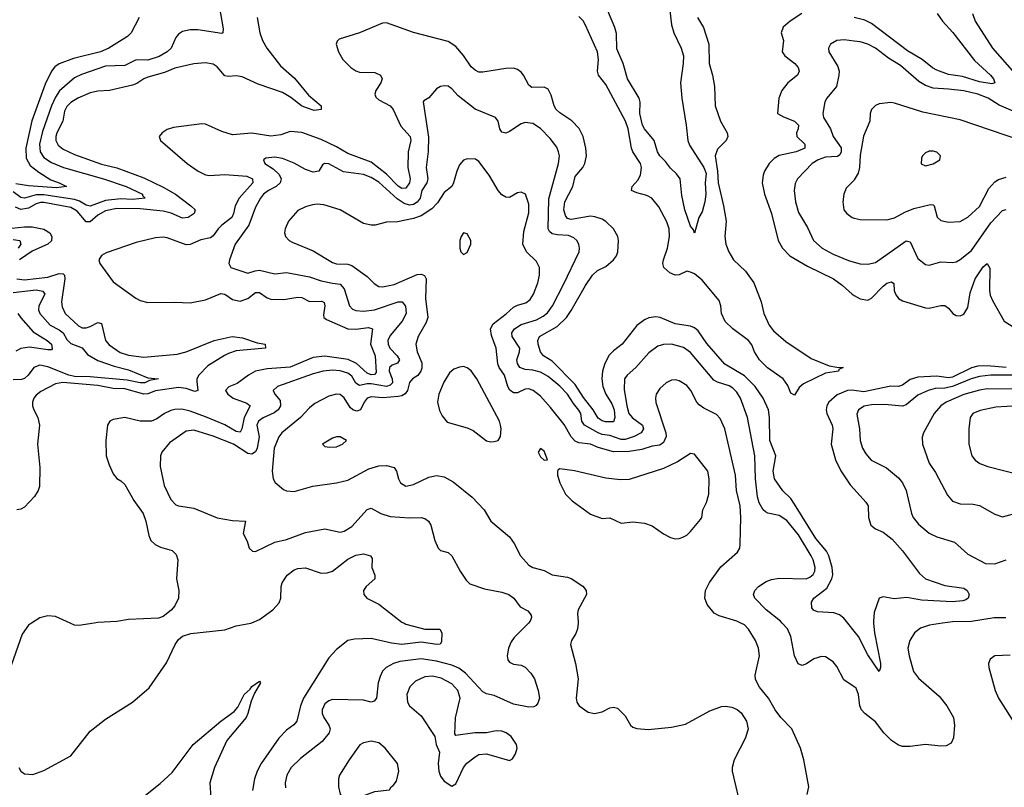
# Model space of a CAD drawing. Header units: inches. Extents: x 1552611 to 1694776, y 811966 to 917215.
# Tile 68 of 256: x 1575665 to 1580780, y 869147 to 873138. Entities that reach past the tile are written whole.
import ezdxf

# ---------------------------------------------------------------- set-up
doc = ezdxf.new("R2010")
doc.units = ezdxf.units.IN
doc.header["$MEASUREMENT"] = 0
for name, color, linetype in [('B5876', 7, 'Continuous'), ('B5877', 7, 'Continuous'), ('B5886', 7, 'Continuous'), ('B5887', 7, 'Continuous')]:
    doc.layers.add(name, color=color, linetype=linetype)

msp = doc.modelspace()

# ---------------------------------------------------------------- linework, layer by layer
at = {"layer": 'B5876', "color": 5}
for points, elevation in [([(1575726.7, 870000), (1575710, 869989.4), (1575677.2, 869942.8), (1575610.3, 869750)], 820), ([(1575660.4, 869250), (1575670, 869230.8), (1575690, 869216.3), (1575733.4, 869213.4), (1575790, 869234), (1575929.8, 869310.2), (1576030, 869438.9), (1576110, 869501.7), (1576250, 869588.7), (1576336.9, 869663.1), (1576426.7, 869793.3), (1576471.6, 869890), (1576490, 869915.5), (1576510, 869933), (1576553, 869947), (1576730, 869966.2), (1576790, 869985.4), (1576864.9, 870000)], 820), ([(1576051, 870000), (1575972.7, 869987.3), (1575949.3, 869990), (1575927.1, 870000)], 820), ([(1577661.1, 870000), (1577670, 869995.6), (1577770, 869969.1), (1577848.1, 869968.1), (1577858.4, 869950), (1577856.5, 869903.5), (1577848.7, 869891.3), (1577831.6, 869888.4), (1577750, 869901.1), (1577649.5, 869889.5), (1577595.5, 869895.5), (1577490, 869920.2), (1577403.7, 869916.3), (1577370, 869909.7), (1577310, 869864), (1577270, 869819.8), (1577139.6, 869610), (1577123.6, 869570), (1577104.3, 869490), (1577088.1, 869471.9), (1577050, 869444.1), (1577010, 869401.4), (1576919.8, 869270), (1576898.5, 869230), (1576885, 869190), (1576873.8, 869130)], 820), ([(1578307.1, 870000), (1578234.2, 869925.8), (1578217.2, 869902.8), (1578203.9, 869870), (1578196.3, 869830), (1578200.2, 869810), (1578210, 869796.9), (1578230, 869787), (1578270, 869782), (1578290, 869771.6), (1578320.7, 869740.7), (1578339.6, 869710), (1578358.9, 869650), (1578364.4, 869610), (1578356.7, 869583.3), (1578348.1, 869571.9), (1578335, 869565), (1578310, 869562.9), (1578230, 869579.5), (1578130, 869624), (1578090, 869632.3), (1578070, 869642.6), (1577981, 869741), (1577946.2, 869766.2), (1577910, 869781.5), (1577830, 869803.1), (1577750, 869815.4), (1577640, 869800), (1577607, 869790), (1577568.1, 869770), (1577549.6, 869750.4), (1577536.8, 869723.2), (1577526.7, 869690), (1577518, 869610), (1577506.3, 869593.7), (1577490, 869589.7), (1577450, 869599.1), (1577290, 869602.8), (1577270, 869596.5), (1577250, 869581), (1577236.3, 869550), (1577236.8, 869530), (1577243.8, 869510), (1577271.3, 869470), (1577276.9, 869450), (1577272.9, 869430), (1577235.4, 869384.6), (1577123.1, 869296.9), (1577074.9, 869250), (1577053.1, 869210), (1577044.2, 869170), (1577044.8, 869144.8)], 840), ([(1578565.7, 870000), (1578562.8, 869970), (1578554.2, 869945.8), (1578530.4, 869910), (1578526.7, 869890), (1578552.7, 869790), (1578565.5, 869710), (1578556.3, 869610), (1578558.8, 869590), (1578571.3, 869570), (1578618, 869538), (1578650, 869530.6), (1578690, 869539.3), (1578730, 869559.5), (1578750, 869562.6), (1578770, 869557.6), (1578810, 869518), (1578837.6, 869470), (1578850, 869459.5), (1578870, 869452.7), (1578930, 869446.5), (1579050, 869458.7), (1579124.2, 869475.8), (1579250, 869544.9), (1579310, 869566.5), (1579330, 869569), (1579363.7, 869563.7), (1579391.3, 869551.3), (1579413.3, 869533.3), (1579440.3, 869490), (1579448.8, 869450), (1579435.8, 869404.2), (1579377, 869290), (1579366.7, 869250), (1579366.4, 869230), (1579416.3, 869016.3)], 860), ([(1579756.2, 869110), (1579764.5, 869150), (1579738, 869290), (1579720.9, 869350), (1579675.1, 869450), (1579619.3, 869510), (1579589, 869550), (1579554.5, 869610), (1579507.7, 869667.7), (1579487.7, 869707.7), (1579485.4, 869730), (1579508.6, 869830), (1579502.8, 869870), (1579486.8, 869910), (1579450, 869968.3), (1579430, 869990.8), (1579410.6, 870000)], 860), ([(1580000, 869668.7), (1579945.3, 869705.3), (1579910, 869774.5), (1579890, 869798.4), (1579850, 869824.5), (1579830, 869827.3), (1579790, 869814.3), (1579751.9, 869788.1), (1579730, 869780.4), (1579708.3, 869788.3), (1579689.9, 869829.9), (1579671, 869931), (1579653.8, 869970), (1579626.5, 870000)], 840), ([(1580000, 869958.1), (1579966, 870000)], 820), ([(1576310, 869099.3), (1576394.3, 869165.7), (1576456, 869224), (1576566.3, 869370), (1576710, 869490.2), (1576778.7, 869541.3), (1576797.2, 869562.8), (1576831.3, 869630), (1576862.6, 869657.4), (1576870, 869670.2), (1576910, 869699.1), (1576916.4, 869690), (1576884.2, 869635.8), (1576866.3, 869593.7), (1576850.2, 869530), (1576840.6, 869510), (1576740.9, 869390), (1576676.1, 869250), (1576652.9, 869170), (1576656.9, 869090)], 780)]:
    msp.add_lwpolyline(points, dxfattribs=dict(at, elevation=elevation))
at = {"layer": 'B5876', "color": 5, "elevation": 860}
for points in [[(1577810, 869725.2), (1577770, 869721.4), (1577721.2, 869698.8), (1577691.3, 869668.7), (1577676.6, 869630), (1577679.4, 869590), (1577690.2, 869570), (1577750, 869517.7), (1577821.6, 869410), (1577828.5, 869368.5), (1577844.9, 869330), (1577838, 869270), (1577842, 869230), (1577850, 869204.7), (1577870, 869178), (1577910, 869152), (1577930, 869164.7), (1577969.4, 869250), (1577988.3, 869271.7), (1578030, 869304.9), (1578050, 869317.3), (1578090, 869320.7), (1578210, 869286), (1578224.7, 869295.3), (1578239.5, 869320.5), (1578249.2, 869350), (1578246, 869370), (1578218, 869410), (1578192.7, 869430), (1578170, 869438.4), (1578140.4, 869439.6), (1578090, 869429.2), (1578029.3, 869429.3), (1577930, 869415.3), (1577924.5, 869424.5), (1577928.5, 869508.5), (1577952.1, 869610), (1577940.2, 869650), (1577910, 869684.5), (1577854.4, 869714.4)], [(1577490, 869387.1), (1577450, 869378.3), (1577432.4, 869367.6), (1577376, 869290), (1577326.7, 869210), (1577321.3, 869190), (1577321.3, 869150), (1577330, 869111.3), (1577342, 869090), (1577350, 869080.7), (1577370, 869070.7), (1577390, 869076.3), (1577410, 869088.5), (1577510, 869124.2), (1577586, 869134), (1577594, 869150), (1577604.2, 869155.8), (1577621.6, 869178.4), (1577635.1, 869230), (1577627.6, 869270), (1577562.6, 869350), (1577530, 869377.3)]]:
    msp.add_lwpolyline(points, close=True, dxfattribs=at)
at = {"layer": 'B5877', "color": 5}
for points, elevation in [([(1579036.8, 873230), (1579050.7, 873110.7), (1579062.5, 873070), (1579100.2, 872990), (1579112.4, 872950), (1579111.8, 872910), (1579097.1, 872810), (1579103.8, 872730), (1579127.5, 872590), (1579135.5, 872510), (1579145, 872485), (1579219.2, 872370), (1579230, 872338), (1579226, 872290), (1579229.1, 872230), (1579223.6, 872190), (1579210, 872139), (1579193.4, 872110), (1579170, 872028.7), (1579164.5, 872044.5), (1579150, 872064), (1579119.3, 872150), (1579103.9, 872223.9), (1579096.3, 872310), (1579077, 872337), (1579045.4, 872365.4), (1579020.1, 872400.1), (1578989.9, 872430), (1578977.9, 872450), (1578960.9, 872510), (1578911.1, 872570), (1578900.5, 872590), (1578885.7, 872650), (1578888.5, 872708.5), (1578882.7, 872730), (1578821.4, 872830), (1578800.1, 872910), (1578766.2, 872986.2), (1578765.2, 873065.2), (1578756.6, 873096.6), (1578670, 873305.2)], 760), ([(1576700.9, 873210), (1576721.7, 873090), (1576719.1, 873070), (1576714.4, 873065.6), (1576590, 873085.6), (1576550, 873084.5), (1576510, 873076.8), (1576490, 873062.6), (1576475.3, 873044.7), (1576451, 872990), (1576431, 872970), (1576390, 872946.9), (1576330, 872927.2), (1576270, 872928.8), (1576210, 872900.4), (1576110, 872895.4), (1575986.5, 872853.5), (1575950, 872835.8), (1575871.6, 872768.4), (1575850, 872735.6), (1575830.1, 872690.1), (1575783.6, 872556.4), (1575767.3, 872490), (1575771.1, 872450), (1575790, 872421.3), (1575830, 872394.9), (1575892.4, 872370), (1576100.3, 872310), (1576218, 872270), (1576302.8, 872230), (1576303.2, 872223.2), (1576316, 872210), (1576250, 872202.8), (1576190, 872205.7), (1576110, 872198.1), (1576030, 872168.7), (1576010, 872173.1), (1575974.8, 872194.8), (1575950, 872202.2), (1575790, 872227.7), (1575750, 872227.3), (1575689.7, 872209.7), (1575670, 872214.1), (1575630, 872242)], 760), ([(1576898.9, 873150), (1576911.6, 873070), (1576926.3, 873030), (1576948.2, 872990), (1577018.7, 872898.7), (1577093, 872833), (1577165.8, 872745.8), (1577230.1, 872690.1), (1577231.3, 872670), (1577194.1, 872665.9), (1577150, 872680.6), (1577128.4, 872690), (1577073.5, 872733.5), (1577030, 872759.4), (1576903.2, 872803.2), (1576820.8, 872840.8), (1576790, 872846.6), (1576750, 872842.4), (1576730, 872846), (1576690, 872893.5), (1576670, 872906.3), (1576630, 872913.2), (1576570, 872908.9), (1576470, 872886.6), (1576417.4, 872862.6), (1576330, 872839.5), (1576309.3, 872830.7), (1576274, 872806), (1576250, 872797.4), (1576130.6, 872769.4), (1576070, 872766.6), (1576030, 872758.2), (1575966.5, 872730), (1575930, 872706.6), (1575910, 872687.3), (1575897.9, 872662.1), (1575887.9, 872610), (1575856.9, 872550), (1575852.2, 872530), (1575853, 872510), (1575864.8, 872484.8), (1575890, 872463.8), (1575950, 872437.5), (1576090, 872387.1), (1576170, 872367.1), (1576310, 872316), (1576410, 872267.6), (1576474.6, 872230), (1576553.8, 872170), (1576575.8, 872150), (1576570.2, 872130), (1576540.7, 872110), (1576510, 872106.1), (1576451.7, 872131.7), (1576410, 872142.6), (1576290, 872153.9), (1576170, 872156.1), (1576110, 872144.3), (1576070, 872120.9), (1576030, 872087.1), (1576010, 872086), (1575962.7, 872142.7), (1575930, 872161.1), (1575790, 872187.1), (1575773.5, 872186.5), (1575750, 872179.6), (1575710, 872157.2), (1575670, 872150.6), (1575642.3, 872162.3)], 780), ([(1576286, 873150), (1576243, 873070), (1576225.5, 873050), (1576127.4, 872990), (1576084.9, 872970), (1575943.3, 872936.7), (1575870, 872907.7), (1575847.5, 872892.5), (1575830.1, 872869.9), (1575797.7, 872802.3), (1575728.4, 872611.6), (1575696.8, 872470), (1575698.2, 872418.2), (1575719.7, 872379.7), (1575764.4, 872344.4), (1575826, 872306), (1575870.3, 872290), (1575908, 872270), (1575856.1, 872263.9), (1575710, 872273.7), (1575645, 872285)], 740), ([(1579186.5, 873150), (1579217.4, 873097.4), (1579244.1, 873010), (1579245.6, 872910), (1579262.9, 872850), (1579273.4, 872790), (1579278, 872690), (1579305.2, 872610), (1579339.7, 872550), (1579343.9, 872530), (1579334, 872510), (1579290, 872465.1), (1579278.3, 872430), (1579289.5, 872350), (1579292.6, 872290), (1579321.6, 872170), (1579333.9, 872090), (1579327.3, 872010), (1579333, 871970), (1579349.1, 871930), (1579372.7, 871890), (1579435, 871830), (1579478.4, 871770), (1579515.7, 871670), (1579530.8, 871610), (1579558.9, 871550), (1579579.8, 871519.8), (1579645.2, 871465.2), (1579775.9, 871375.9), (1579870, 871337.6), (1579910, 871330.3), (1579942, 871330), (1579920.7, 871319.3), (1579918.8, 871310), (1579850, 871299.4), (1579735.9, 871244.1), (1579714.6, 871225.4), (1579690, 871185.6), (1579670, 871196.8), (1579655.1, 871235.1), (1579630.7, 871270.7), (1579550, 871328.2), (1579507.2, 871370), (1579481.9, 871410), (1579467.4, 871447.4), (1579450, 871469.9), (1579368.5, 871530), (1579330, 871569.2), (1579310.7, 871610), (1579306.4, 871650), (1579297.8, 871677.8), (1579210, 871782.9), (1579170, 871816.4), (1579150, 871825.4), (1579130, 871829.8), (1579090, 871811), (1579070, 871808.9), (1579041.6, 871821.6), (1579011.3, 871850), (1579006.5, 871870), (1579009.9, 871889.9), (1579030.4, 871950), (1579040.6, 872010), (1579037.8, 872050), (1579026.5, 872086.5), (1578985.2, 872165.2), (1578949, 872209), (1578923.1, 872223.1), (1578870, 872237.4), (1578843.5, 872250), (1578846.8, 872270), (1578876, 872304), (1578889.9, 872330), (1578895.4, 872370), (1578889, 872390), (1578850.7, 872450), (1578842.7, 872470), (1578824.9, 872570), (1578811.8, 872610), (1578710, 872801.5), (1578671.6, 872850), (1578665.8, 872870), (1578671.9, 872930), (1578665.6, 872970), (1578603.7, 873110), (1578591.7, 873131.7), (1578570, 873154.5)], 780), ([(1579727, 873170), (1579666.7, 873130), (1579630, 873099.6), (1579620.8, 873070), (1579632.2, 873030), (1579625.2, 872970), (1579640.3, 872950), (1579692.3, 872910), (1579709.2, 872890), (1579714.4, 872870), (1579704.9, 872850), (1579655.8, 872810), (1579623.2, 872770), (1579609.2, 872730), (1579602, 872650), (1579632, 872632), (1579689.2, 872610), (1579711, 872590), (1579709.3, 872570), (1579699.8, 872550), (1579702, 872530), (1579743.8, 872490), (1579742.8, 872470), (1579698, 872450), (1579610, 872432.3), (1579584.5, 872415.5), (1579558.9, 872390), (1579534.2, 872350), (1579526.3, 872330), (1579521.7, 872290), (1579533.1, 872230), (1579570.6, 872130.6), (1579605.4, 871990), (1579628.2, 871950), (1579665.8, 871910), (1579756.4, 871856.4), (1579892.6, 871790), (1579938.1, 871758.1), (1579990, 871710.3), (1580000, 871704.3)], 820), ([(1579966, 870000), (1579945.4, 870025.4), (1579922.7, 870042.7), (1579894.4, 870054.4), (1579810, 870058.9), (1579788.3, 870068.3), (1579780.1, 870080.1), (1579777.2, 870110), (1579791, 870130), (1579857.2, 870182.8), (1579884.4, 870230), (1579888.1, 870251.9), (1579885.6, 870290), (1579868.2, 870350), (1579855.1, 870375.1), (1579799.7, 870439.7), (1579690, 870619.6), (1579670, 870647.9), (1579628.4, 870688.4), (1579586.5, 870750), (1579578.8, 870790), (1579592.5, 870870), (1579561.6, 870950), (1579559.9, 871070), (1579555, 871110), (1579527.6, 871170), (1579486, 871230), (1579430, 871286.7), (1579327.3, 871347.3), (1579235, 871455), (1579190, 871519.5), (1579170, 871536.3), (1579150, 871545), (1579070, 871557.3), (1578991.2, 871588.8), (1578970, 871592.4), (1578932.8, 871587.1), (1578910, 871577.4), (1578870, 871547), (1578793.7, 871450), (1578750, 871416.3), (1578727.3, 871392.7), (1578704, 871350), (1578692.2, 871310), (1578689.4, 871270), (1578693.6, 871230), (1578709.4, 871190), (1578741.2, 871141.2), (1578753.5, 871110), (1578756.9, 871070), (1578750, 871046.9), (1578707.3, 871047.3), (1578690, 871052.1), (1578670, 871065.8), (1578644, 871110), (1578593.6, 871173.6), (1578550, 871241), (1578430, 871361.7), (1578385.3, 871390), (1578370.6, 871410), (1578357.5, 871450), (1578355.7, 871470), (1578365, 871490), (1578457, 871543), (1578505, 871590), (1578530, 871626), (1578603.6, 871756.4), (1578640.2, 871810), (1578667.1, 871832.9), (1578710, 871854), (1578750, 871889.6), (1578764.9, 871910), (1578771.8, 871930), (1578775.9, 871990), (1578771.6, 872010), (1578748.8, 872050), (1578710, 872088.9), (1578690, 872100.6), (1578653.2, 872113.3), (1578630, 872115.7), (1578530, 872098.8), (1578510, 872104.6), (1578499.4, 872119.4), (1578491.9, 872150), (1578495.8, 872190), (1578538, 872270), (1578550, 872321.7), (1578589.8, 872370), (1578601, 872390), (1578608.5, 872430), (1578605.7, 872470), (1578591.9, 872530), (1578571.8, 872571.8), (1578532.4, 872612.4), (1578470, 872654.3), (1578451.6, 872671.6), (1578441.1, 872690), (1578425.4, 872745.4), (1578410, 872777.4), (1578390, 872787.4), (1578326, 872786), (1578310, 872798), (1578282.2, 872850), (1578270, 872864.2), (1578250, 872878.4), (1578230, 872885.3), (1578190, 872884.5), (1578070, 872864.4), (1578050, 872865.3), (1578030, 872874.8), (1578010, 872893.3), (1577970, 872951), (1577930, 872997.7), (1577890, 873024), (1577710, 873070.9), (1577570, 873121.7), (1577550, 873118.9), (1577430, 873069.8), (1577323.9, 873036.1), (1577314.3, 873025.7), (1577309.2, 873010), (1577320.2, 872970), (1577343.2, 872930), (1577384.7, 872890), (1577410, 872871.9), (1577430, 872865), (1577510, 872863.6), (1577538.5, 872850), (1577547.4, 872830), (1577541.1, 872810), (1577515.3, 872770), (1577509.5, 872750), (1577514.7, 872734.7), (1577530, 872720.5), (1577590, 872689.1), (1577605, 872670), (1577644.2, 872584.2), (1577693, 872530), (1577696.6, 872510), (1577682.4, 872450), (1577681.2, 872370), (1577692.5, 872310), (1577689.3, 872290), (1577670, 872261), (1577650, 872260.1), (1577630, 872271.7), (1577570, 872333.9), (1577490, 872396.4), (1577370, 872441.8), (1577310, 872476.9), (1577230, 872514.9), (1577130, 872550.9), (1577070, 872555.9), (1577020.4, 872539.6), (1576970, 872532.8), (1576870, 872547.5), (1576770, 872539.5), (1576715.6, 872555.6), (1576630, 872594), (1576610, 872595.9), (1576463.4, 872576.6), (1576430, 872566.9), (1576404.4, 872550), (1576388.4, 872530), (1576396.4, 872510), (1576535, 872390), (1576591.4, 872350), (1576630, 872331.4), (1576650, 872327.2), (1576730, 872333.3), (1576844.4, 872324.4), (1576873.4, 872310), (1576876.1, 872290), (1576804.1, 872210), (1576783.5, 872170), (1576775.7, 872130), (1576766.7, 872110), (1576714.8, 872070), (1576695.1, 872050), (1576670, 872013.3), (1576655.9, 872004.1), (1576606.3, 871993.7), (1576550.8, 871969.2), (1576530, 871967.4), (1576430, 872003), (1576410, 872006.4), (1576370, 872003.6), (1576270, 871979.1), (1576114.5, 871925.5), (1576090, 871911.2), (1576076.4, 871890), (1576081.3, 871870), (1576150, 871775.2), (1576267.7, 871690), (1576290, 871677.6), (1576330, 871667.1), (1576470, 871669.4), (1576550, 871664.8), (1576630, 871681.5), (1576710, 871713.9), (1576730.4, 871710.4), (1576770, 871683.1), (1576810, 871674.7), (1576850, 871688.9), (1576890, 871719), (1576910, 871719.8), (1576950, 871690.8), (1576970, 871684.8), (1577036.7, 871683.3), (1577110, 871695.5), (1577130, 871693.4), (1577170, 871671.8), (1577234.3, 871674.3), (1577246.7, 871666.7), (1577250.1, 871650), (1577243, 871603), (1577245, 871590), (1577258.3, 871578.3), (1577370, 871530.1), (1577410, 871528.6), (1577477, 871537), (1577497.6, 871530), (1577487, 871450), (1577512.1, 871390), (1577515.8, 871304.2), (1577507.8, 871292.2), (1577490, 871291.7), (1577470, 871300.1), (1577413.7, 871350), (1577371, 871371), (1577250, 871388.7), (1577190, 871380.6), (1577070, 871331.1), (1576950, 871322), (1576890, 871309.9), (1576854, 871290), (1576794, 871246), (1576751.5, 871228.5), (1576734.4, 871210), (1576745.5, 871190), (1576774.2, 871170), (1576843.9, 871143.9), (1576862.7, 871130), (1576830.4, 871070), (1576819.4, 871010), (1576810, 870993.7), (1576790, 870996.3), (1576731.1, 871031.1), (1576630, 871073.1), (1576550, 871102.3), (1576507.5, 871112.5), (1576470, 871111.7), (1576450, 871106.2), (1576417.5, 871090), (1576377.8, 871062.2), (1576350, 871051), (1576290.9, 871050.9), (1576210, 871069.8), (1576150, 871058.8), (1576132.4, 871050), (1576120.9, 871030), (1576112.6, 870950), (1576114.2, 870870), (1576130, 870823.1), (1576150, 870775.8), (1576170, 870751.8), (1576190, 870740.3), (1576210, 870720.3), (1576257.2, 870637.2), (1576305.4, 870570), (1576320.6, 870530), (1576335.2, 870455.2), (1576346, 870430), (1576369, 870409), (1576396, 870396), (1576457.2, 870377.2), (1576477.9, 870357.9), (1576485.5, 870330), (1576478.4, 870230), (1576491.1, 870170), (1576489.3, 870130), (1576471, 870090), (1576452, 870068), (1576410, 870035.1), (1576385.3, 870025.3), (1576230, 870018.8), (1576170, 870008), (1576070, 870003.1), (1576051, 870000)], 820), ([(1580000, 873026.5), (1579947.1, 873032.9), (1579910.3, 873029.7), (1579876.3, 873010), (1579866.7, 872990), (1579868.8, 872970), (1579915.1, 872895.1), (1579921.2, 872870), (1579920.7, 872850), (1579907.3, 872790), (1579857.7, 872730), (1579846.5, 872710), (1579836.9, 872650), (1579840.2, 872630), (1579876.6, 872570), (1579890.1, 872530), (1579931.3, 872471.3), (1579932.7, 872450), (1579924.9, 872435.1), (1579912.7, 872427.3), (1579850, 872423.2), (1579812.6, 872410), (1579780.7, 872390), (1579705.5, 872310), (1579693.8, 872286.2), (1579688.4, 872250), (1579695.5, 872190), (1579710, 872135.8), (1579757.3, 872057.3), (1579789.2, 871990), (1579834.3, 871950), (1579890, 871919.4), (1579970, 871886.4), (1580000, 871877.5)], 840), ([(1579626.5, 870000), (1579617.3, 870010), (1579542.8, 870070), (1579484.5, 870130), (1579476.5, 870150), (1579483.1, 870170), (1579502.3, 870190), (1579542.7, 870217.3), (1579570, 870227.2), (1579610, 870233.4), (1579750, 870230.9), (1579770, 870239), (1579787.1, 870252.9), (1579796.1, 870270), (1579797.1, 870290), (1579787.1, 870330), (1579777.1, 870350), (1579710, 870458.7), (1579650, 870534.5), (1579610, 870559.5), (1579551.9, 870571.9), (1579539.1, 870579.1), (1579526.9, 870590), (1579506.5, 870626.5), (1579497.7, 870657.7), (1579486.4, 870750), (1579484.5, 870870), (1579445.4, 871070), (1579409.2, 871170), (1579390, 871201.2), (1579370, 871221.4), (1579350, 871234.2), (1579290, 871253), (1579270, 871263.9), (1579150, 871407.1), (1579113.3, 871433.3), (1579050, 871450.5), (1579010, 871449), (1578980.4, 871439.6), (1578933.7, 871406.3), (1578866.3, 871330), (1578820.3, 871290), (1578806, 871270), (1578804.8, 871215.2), (1578818.4, 871130), (1578829.6, 871090), (1578848.2, 871068.2), (1578900.5, 871030), (1578905.7, 871010), (1578892.6, 870990), (1578857.5, 870970), (1578810, 870954.3), (1578790, 870954.2), (1578730, 870976.4), (1578690, 870981.9), (1578670, 870989.3), (1578598, 871030), (1578585.6, 871050), (1578579, 871090), (1578570, 871108.1), (1578541.6, 871141.6), (1578510, 871190.5), (1578470, 871232.8), (1578410, 871282.5), (1578370, 871304.9), (1578330, 871315.8), (1578290, 871318.2), (1578263.2, 871330), (1578249.9, 871350), (1578248.1, 871370), (1578260.8, 871410), (1578262.5, 871430), (1578223, 871490), (1578220.9, 871510), (1578234.4, 871530), (1578270, 871553.6), (1578350, 871577.7), (1578384.4, 871595.6), (1578406.5, 871613.5), (1578431.7, 871650), (1578490, 871761.5), (1578570.7, 871930), (1578573.5, 871950), (1578569.8, 871970), (1578558.7, 871990), (1578544, 872004), (1578515, 872015), (1578458.4, 872018.4), (1578430, 872024.9), (1578416.5, 872036.5), (1578410.8, 872050.8), (1578414.3, 872205.7), (1578464.5, 872390), (1578468.3, 872430), (1578464.2, 872450), (1578454.9, 872474.9), (1578420.5, 872520.5), (1578370, 872572.5), (1578330, 872598.2), (1578290, 872603.7), (1578270, 872596.8), (1578210, 872556.1), (1578190, 872547.4), (1578170, 872553.3), (1578158.5, 872570), (1578149.7, 872610), (1578136.9, 872630), (1578030, 872672.9), (1577942.3, 872742.3), (1577910, 872777.6), (1577890, 872792.6), (1577870, 872794.3), (1577851.3, 872790), (1577830, 872777.6), (1577790, 872732), (1577763.4, 872716.6), (1577760.7, 872710), (1577787.6, 872527.6), (1577787.4, 872452.6), (1577776.2, 872370), (1577784.7, 872310), (1577780.4, 872290), (1577754.3, 872250), (1577744.4, 872210), (1577730, 872188.6), (1577710, 872176.8), (1577690, 872174.1), (1577661.6, 872181.6), (1577625.6, 872205.6), (1577530, 872293), (1577490, 872318.1), (1577450, 872333.1), (1577347.4, 872347.4), (1577270, 872388.5), (1577247.3, 872390), (1577237.2, 872382.8), (1577218, 872350), (1577190, 872345.5), (1577150, 872358.9), (1577090, 872391.6), (1577030, 872416.3), (1576990, 872422.5), (1576942.8, 872417.2), (1576930.6, 872410), (1576937.6, 872390), (1576982.1, 872362.1), (1577013.2, 872333.2), (1577023.1, 872310), (1577018.6, 872290), (1576997.1, 872270), (1576956.5, 872250), (1576931.9, 872230), (1576916, 872210), (1576890, 872163.6), (1576855.5, 872070), (1576784.5, 871970), (1576753.7, 871890), (1576750.4, 871870), (1576762, 871850), (1576850, 871820.2), (1576887.5, 871832.5), (1576910, 871834.8), (1576990, 871816.6), (1577050, 871823), (1577170, 871800.1), (1577230, 871780.6), (1577290, 871767.4), (1577330, 871762.5), (1577350, 871738.5), (1577377.1, 871650), (1577393, 871633), (1577410, 871625.8), (1577450, 871622.6), (1577508.6, 871628.6), (1577630, 871670.7), (1577651.7, 871670), (1577668.2, 871648.2), (1577672, 871610), (1577652.4, 871570), (1577590, 871496.5), (1577577.8, 871470), (1577578, 871450), (1577588.1, 871430), (1577625, 871390), (1577637.2, 871370), (1577627.6, 871352.4), (1577598.8, 871341.2), (1577585.2, 871330), (1577584, 871310), (1577599.5, 871270), (1577601.3, 871250), (1577590, 871238.4), (1577570, 871231.3), (1577490, 871244.6), (1577470, 871244.6), (1577430, 871235.2), (1577410, 871248.8), (1577390, 871284.9), (1577370, 871299.4), (1577330, 871312.6), (1577290, 871315.4), (1577242, 871310), (1577190, 871296.6), (1577003.1, 871230), (1576981.1, 871210), (1576990.2, 871190), (1577017.1, 871157.1), (1577019.8, 871130), (1577006.7, 871110), (1576986.6, 871093.4), (1576930, 871067.3), (1576905.1, 871050), (1576896.6, 871030), (1576909.1, 870969.1), (1576897.7, 870910), (1576889.1, 870890.9), (1576870, 870879.2), (1576850, 870881.7), (1576775.8, 870930), (1576670, 870972.2), (1576570, 871003.2), (1576530, 870998.8), (1576442.3, 870937.7), (1576403.6, 870890), (1576395.6, 870870), (1576394.8, 870814.8), (1576415.8, 870715.8), (1576450, 870642.4), (1576476.1, 870616.1), (1576490, 870610.3), (1576570, 870598.5), (1576690, 870548.1), (1576770, 870534), (1576838, 870530), (1576825.9, 870465.9), (1576845.8, 870425.8), (1576857.3, 870390), (1576873.7, 870373.7), (1576890, 870373), (1576990, 870422), (1577050, 870435.2), (1577150, 870471.5), (1577250, 870491.2), (1577330, 870474), (1577350, 870479), (1577390, 870503.2), (1577470, 870590.3), (1577490, 870598), (1577541.6, 870570), (1577590, 870555.4), (1577690, 870547.4), (1577750, 870550.2), (1577770, 870544.9), (1577788.9, 870530), (1577801.3, 870510), (1577821.3, 870430), (1577838, 870390), (1577850, 870378), (1577890, 870367.4), (1577908.8, 870350), (1577953.1, 870270), (1577983.7, 870223.7), (1578003.9, 870203.9), (1578078.8, 870178.8), (1578170, 870161.3), (1578205.5, 870150), (1578231.6, 870130), (1578265.2, 870085.2), (1578303.9, 870063.9), (1578321.3, 870041.3), (1578323.7, 870030), (1578316.9, 870010), (1578307.1, 870000)], 840), ([(1579410.6, 870000), (1579390, 870009.8), (1579298.3, 870038.3), (1579272.9, 870052.9), (1579236.6, 870096.6), (1579223.8, 870130), (1579227.6, 870170), (1579247.6, 870212.4), (1579307, 870293), (1579394, 870370), (1579405.6, 870390), (1579408, 870410), (1579411.2, 870548.8), (1579407.9, 870610), (1579389.2, 870690), (1579382.8, 870770), (1579327.2, 871010), (1579303.9, 871063.9), (1579284.6, 871084.6), (1579218.1, 871118.1), (1579194.9, 871134.9), (1579182.2, 871150), (1579151.5, 871210), (1579130, 871236.1), (1579090, 871260.3), (1579070, 871265.3), (1579050, 871263.5), (1579022.6, 871250), (1578990, 871220.5), (1578970.3, 871190), (1578966.9, 871170), (1578970, 871146.8), (1579020.6, 870990), (1579022.8, 870970), (1579010, 870939.2), (1578990, 870926), (1578950, 870920.4), (1578896.1, 870903.9), (1578830, 870893.1), (1578750, 870890.7), (1578670, 870913.5), (1578630, 870931.5), (1578570, 870938.5), (1578550, 870946.5), (1578529.6, 870969.6), (1578493.6, 871033.6), (1578422, 871122), (1578370, 871179.8), (1578332.3, 871210), (1578310, 871218.4), (1578290, 871216.5), (1578250, 871198), (1578230, 871197.2), (1578211.2, 871211.2), (1578201.3, 871230), (1578183.6, 871290), (1578155.4, 871330), (1578148.1, 871348.1), (1578140.4, 871430), (1578116.1, 871496.1), (1578110.9, 871530), (1578123.9, 871556.1), (1578192.3, 871607.7), (1578230, 871643.6), (1578250, 871654), (1578294.4, 871665.6), (1578316.4, 871683.6), (1578333.6, 871710), (1578356.5, 871770), (1578365, 871810), (1578365.3, 871850), (1578350, 871881.3), (1578296.8, 871930), (1578278.8, 871970), (1578282.9, 872037.1), (1578310, 872134), (1578310, 872178), (1578292, 872230), (1578270, 872240.9), (1578250, 872237), (1578210, 872213.6), (1578190, 872215.1), (1578170, 872227.8), (1578149.7, 872250), (1578103.1, 872330), (1578050, 872400.5), (1578032.7, 872412.7), (1577990, 872414.6), (1577970, 872406.6), (1577950, 872382.9), (1577935.2, 872350), (1577918.8, 872290), (1577908.8, 872270), (1577870, 872239.7), (1577834.3, 872185.8), (1577805.2, 872154.8), (1577750, 872118), (1577710, 872104.5), (1577627.6, 872087.6), (1577570, 872085.6), (1577512, 872070), (1577490, 872069.8), (1577450, 872078.8), (1577330, 872149.8), (1577244.5, 872175.5), (1577210, 872178.7), (1577185.3, 872174.7), (1577150, 872165.4), (1577110, 872146), (1577060.3, 872090), (1577043.2, 872050), (1577040.9, 872030), (1577045.3, 872010), (1577063.8, 871990), (1577080.9, 871980.9), (1577190, 871936.2), (1577290, 871875), (1577310, 871868.6), (1577370, 871866.4), (1577390, 871859.4), (1577470, 871802.6), (1577505.7, 871765.7), (1577530, 871751), (1577550, 871748.3), (1577610, 871761.4), (1577730, 871812.4), (1577750, 871814.6), (1577768.1, 871808.1), (1577775.6, 871790), (1577772.2, 871687.8), (1577785.1, 871590), (1577776.7, 871563.3), (1577735.3, 871490), (1577723.2, 871450), (1577728.8, 871410), (1577753.2, 871353.2), (1577753.4, 871326.6), (1577748.2, 871310), (1577732.2, 871287.8), (1577706, 871270), (1577690, 871252.1), (1577679.1, 871210), (1577667, 871193), (1577650, 871182.8), (1577630, 871178.8), (1577551.8, 871171.8), (1577490, 871176.6), (1577470, 871170.4), (1577454.4, 871150), (1577435.6, 871110), (1577416.9, 871103.1), (1577394.6, 871110), (1577381.1, 871121.1), (1577350, 871171.8), (1577330, 871189), (1577310, 871190.6), (1577270, 871180.2), (1577197.5, 871142.5), (1577170, 871120.3), (1577124, 871070), (1577026.7, 870990), (1577010, 870969.7), (1576987.4, 870910), (1576976.5, 870790), (1576981.1, 870750), (1576991.4, 870731.4), (1577035.1, 870695.1), (1577050, 870688.8), (1577090, 870684.9), (1577188.2, 870711.8), (1577309.8, 870730.2), (1577370, 870743.9), (1577477.6, 870802.4), (1577530, 870817.5), (1577570, 870819.5), (1577609.3, 870809.3), (1577621.5, 870790), (1577632, 870750), (1577642.4, 870730), (1577670, 870712.2), (1577710, 870721.5), (1577790, 870759.1), (1577830, 870768.2), (1577870, 870761.1), (1577915.7, 870735.8), (1578015.1, 870655.1), (1578078, 870590), (1578113, 870530), (1578209, 870449), (1578234.1, 870414.1), (1578266.7, 870350), (1578310, 870302), (1578330, 870288.9), (1578390, 870274.6), (1578430, 870251.4), (1578510, 870239.5), (1578530, 870231.8), (1578590, 870191.7), (1578606.7, 870170), (1578608.7, 870150), (1578566, 870070), (1578562.3, 870050), (1578566.3, 870006.3), (1578565.7, 870000)], 860), ([(1580000, 872304.6), (1579998.4, 872301.6), (1579958.7, 872261.3), (1579945.3, 872230), (1579941.1, 872190), (1579946.7, 872150), (1579961.6, 872130), (1579990, 872108.8), (1580000, 872106.3)], 860), ([(1575590.5, 872050.5), (1575690, 872061.5), (1575730, 872060.6), (1575789.3, 872049.3), (1575822, 872030), (1575831.9, 872010), (1575830, 871988.6), (1575810.3, 871970), (1575730, 871934.6), (1575663.4, 871890)], 780), ([(1575630, 871995.3), (1575666, 871990), (1575670.8, 871970), (1575656.9, 871950)], 760), ([(1575650.6, 871790.6), (1575690, 871785.3), (1575810, 871798.3), (1575870, 871818.2), (1575890, 871816.2), (1575896.6, 871810), (1575899.9, 871790), (1575881.2, 871670), (1575885.6, 871645.6), (1575900.5, 871610), (1575970, 871545.6), (1575990, 871536.2), (1576010, 871535.6), (1576030, 871542), (1576070, 871563.3), (1576090, 871558), (1576110.9, 871470), (1576130, 871447.8), (1576187.3, 871407.3), (1576230, 871393.4), (1576310, 871383.4), (1576482, 871398), (1576530, 871410.6), (1576675.1, 871470), (1576768.8, 871491.2), (1576822.9, 871482.9), (1576897.9, 871457.9), (1576940.7, 871450), (1576942.4, 871430), (1576790, 871416), (1576750, 871403), (1576728.8, 871391.2), (1576642.4, 871337.6), (1576595.1, 871290), (1576585.1, 871270), (1576584.1, 871255.9), (1576590.1, 871209.9), (1576575, 871205), (1576530, 871220.7), (1576490, 871226.2), (1576370, 871207.6), (1576330, 871192.8), (1576310, 871191), (1576210, 871218), (1576150, 871220.5), (1576070, 871235.3), (1575889.1, 871250.9), (1575850, 871244.4), (1575775.1, 871204.9), (1575750, 871185.7), (1575738.2, 871170), (1575731.3, 871150), (1575731.2, 871130), (1575737.3, 871110), (1575758.2, 871070), (1575768, 871030), (1575756.6, 870930), (1575769.4, 870810), (1575768.2, 870710), (1575761.2, 870690), (1575740.8, 870659.2), (1575690, 870603.7), (1575670, 870593.4), (1575650.1, 870589.9)], 780), ([(1575630, 871718.6), (1575750, 871733), (1575785.5, 871725.5), (1575795.9, 871710), (1575764.3, 871650), (1575761.9, 871630), (1575770.1, 871610), (1575822.1, 871550), (1575870, 871525.4), (1575890, 871510.1), (1575910, 871475.7), (1575930, 871454.3), (1575990, 871432), (1576016.5, 871396.5), (1576070, 871366.4), (1576155.6, 871335.6), (1576230, 871317.5), (1576330, 871275.6), (1576386, 871270), (1576338.6, 871261.5), (1576314.8, 871250), (1576290.8, 871249.2), (1576223.3, 871263.3), (1576030, 871281.3), (1575950, 871283.4), (1575920.2, 871290), (1575810, 871333.5), (1575770, 871341.2), (1575737.3, 871330), (1575709.5, 871290), (1575690, 871272.7), (1575673.8, 871266.2), (1575630, 871265)], 760), ([(1575655.1, 871610), (1575670, 871587.5), (1575734.1, 871514.1), (1575807.9, 871470), (1575829, 871450), (1575833.8, 871426.2), (1575830, 871422), (1575810, 871420.7), (1575715.3, 871435.3), (1575671.4, 871428.6), (1575645.2, 871414.8)], 740), ([(1580000, 871210.4), (1579990, 871211.9), (1579964.2, 871210), (1579912, 871188), (1579868.2, 871150), (1579857.4, 871130), (1579854.4, 871110), (1579858.2, 871090), (1579885.1, 871030), (1579888.2, 871010), (1579879.8, 870930), (1579902.4, 870850), (1579930, 870792.4), (1579979.7, 870719.7), (1580000, 870697.3)], 820), ([(1576864.9, 870000), (1576870, 870001), (1576910, 870019), (1576979.8, 870070), (1577013.4, 870106.6), (1577021.1, 870130), (1577022.7, 870190), (1577027.6, 870210), (1577054.8, 870250), (1577090, 870278.2), (1577110, 870285.2), (1577150, 870287.7), (1577230, 870260.2), (1577262.4, 870262.4), (1577290, 870271.3), (1577370, 870332.1), (1577410, 870354), (1577450, 870360.9), (1577486.8, 870350), (1577495.6, 870335.6), (1577494, 870290), (1577510.4, 870250), (1577510.3, 870230), (1577464.6, 870190), (1577451.4, 870170), (1577452.8, 870150), (1577467.6, 870130), (1577530, 870098.2), (1577650, 870005.4), (1577661.1, 870000)], 820), ([(1575927.1, 870000), (1575850, 870034.7), (1575810, 870038.7), (1575770, 870027.3), (1575726.7, 870000)], 820)]:
    msp.add_lwpolyline(points, dxfattribs=dict(at, elevation=elevation))
at = {"layer": 'B5877', "color": 5, "elevation": 880}
for points in [[(1577970, 872029.4), (1577957.6, 872010), (1577951.8, 871990), (1577950.4, 871950), (1577957.1, 871930), (1577970, 871917.1), (1577990, 871928), (1578007.8, 871970), (1578007.6, 871990), (1577990, 872023.7)], [(1577970, 871334), (1577950, 871331.8), (1577919.6, 871320.4), (1577898.2, 871301.8), (1577867.5, 871252.5), (1577842.3, 871190), (1577835.3, 871150), (1577845.7, 871105.7), (1577858.8, 871078.8), (1577885.5, 871045.5), (1577990, 871015.8), (1578021, 871001), (1578090, 870948.8), (1578110, 870942.4), (1578130, 870944.4), (1578149.5, 870950.5), (1578162.7, 870970), (1578166.6, 871010), (1578162.9, 871030), (1578156.9, 871050), (1578039.8, 871270), (1578010, 871311.6), (1577990, 871328)], [(1577310, 870969.2), (1577290, 870962.7), (1577238, 870930), (1577250, 870918), (1577274.4, 870914.4), (1577310, 870917.3), (1577330, 870924.9), (1577342, 870930), (1577362, 870950), (1577329.1, 870969.1)], [(1578370, 870908), (1578358, 870890), (1578370, 870864.7), (1578390, 870846.8), (1578406, 870850), (1578390, 870894)], [(1579150, 870882.9), (1579081.2, 870838.8), (1579010, 870804.2), (1578830, 870747.1), (1578786.2, 870746.2), (1578710, 870754.8), (1578547.4, 870792.6), (1578470, 870802), (1578462, 870798), (1578458, 870790), (1578459.1, 870770), (1578470.3, 870730), (1578500.3, 870670), (1578535.3, 870635.3), (1578630, 870566), (1578690, 870544.2), (1578730, 870548.5), (1578790, 870520.4), (1578850, 870526.4), (1578910, 870520.4), (1578950, 870505.5), (1579010, 870464.9), (1579046.2, 870446.2), (1579070, 870439.1), (1579090, 870440.5), (1579110, 870448), (1579130, 870458.4), (1579150, 870476.4), (1579201.4, 870538.6), (1579207.6, 870550), (1579213.6, 870590), (1579232.6, 870627.4), (1579244.5, 870670), (1579246, 870750), (1579240.3, 870790), (1579170, 870879.5)]]:
    msp.add_lwpolyline(points, close=True, dxfattribs=at)
at = {"layer": 'B5886', "color": 5}
for points, elevation in [([(1580459.2, 870000), (1580390.2, 869989.8), (1580345.1, 869974.9), (1580312.4, 869950), (1580288.9, 869910), (1580279.1, 869870), (1580284.9, 869830), (1580308.2, 869748.2), (1580333.4, 869713.4), (1580440.7, 869620.8), (1580481.6, 869570), (1580515.2, 869510), (1580520.7, 869470), (1580516.5, 869403.5), (1580503.7, 869376.3), (1580477.2, 869362.8), (1580450, 869360.4), (1580370, 869368.9), (1580290, 869359.4), (1580250, 869359.4), (1580230, 869365.5), (1580193.5, 869390), (1580154.6, 869430), (1580110, 869487.7), (1580055.6, 869530), (1580038.4, 869550), (1580029.1, 869570), (1580022.9, 869630), (1580010, 869662), (1580000, 869668.7)], 840), ([(1580100.7, 870000), (1580105.1, 869950), (1580136.5, 869790), (1580137.1, 869770), (1580130, 869749), (1580070, 869835.8), (1580022.9, 869930), (1580000, 869958.1)], 820), ([(1580810, 869833.6), (1580730.4, 869829.6), (1580706.9, 869813.1), (1580697.3, 869790), (1580699.1, 869770), (1580732.2, 869650), (1580750.3, 869610), (1580843.6, 869463.6)], 860)]:
    msp.add_lwpolyline(points, dxfattribs=dict(at, elevation=elevation))
at = {"layer": 'B5887', "color": 5}
for points, elevation in [([(1580431.5, 873170), (1580458, 873130), (1580511.5, 873071.5), (1580624.8, 872924.8), (1580708.2, 872850), (1580723.6, 872830), (1580731.3, 872810), (1580715.1, 872804.9), (1580650, 872814.7), (1580563, 872843), (1580490, 872853.2), (1580430, 872875.4), (1580407.4, 872887.4), (1580353.4, 872930), (1580275.9, 872975.9), (1580090, 873118.1), (1580054.6, 873134.6), (1580000, 873148.9)], 820), ([(1580614.4, 873170), (1580627.9, 873130), (1580717.7, 872990), (1580870, 872816.8)], 840), ([(1580850, 872652.4), (1580753.2, 872693.2), (1580695, 872730), (1580642.6, 872750), (1580570, 872767.3), (1580490, 872777.3), (1580410, 872780.9), (1580370, 872794.9), (1580335.8, 872815.8), (1580239.7, 872899.7), (1580178.3, 872938.3), (1580110, 872989.9), (1580070, 873010.5), (1580030, 873022.9), (1580000, 873026.5)], 840), ([(1580870, 872507.5), (1580550, 872617.8), (1580357.1, 872657.1), (1580210, 872704.4), (1580190, 872706.9), (1580130, 872699.7), (1580110, 872691.3), (1580090.3, 872670), (1580083.1, 872650), (1580081.3, 872610), (1580048.4, 872531.6), (1580030, 872434), (1580027.2, 872370), (1580019.8, 872340.2), (1580000, 872304.6)], 860), ([(1580000, 872106.3), (1580030, 872099), (1580170, 872096.5), (1580210, 872107.2), (1580263.1, 872136.9), (1580310, 872156.6), (1580397.1, 872177.1), (1580410, 872175.8), (1580415.3, 872170), (1580431.4, 872111.4), (1580450, 872093.4), (1580490, 872084.9), (1580550, 872088.1), (1580590, 872111.2), (1580650, 872167.3), (1580699.9, 872260.1), (1580730, 872294.3), (1580750, 872307.5), (1580790, 872319.8)], 860), ([(1580000, 871877.5), (1580030, 871868.6), (1580070, 871866.5), (1580110, 871875.8), (1580270, 871988), (1580290, 871982), (1580330, 871895.6), (1580370, 871865.7), (1580390, 871862), (1580450, 871878.3), (1580510, 871876.1), (1580530, 871879.6), (1580550, 871890.2), (1580610, 871937.1), (1580710, 872082.2), (1580770, 872146.5), (1580790, 872150.2)], 840), ([(1580000, 871704.3), (1580030, 871686.5), (1580070, 871680.2), (1580090, 871690.2), (1580150, 871752.5), (1580170, 871768), (1580194.1, 871774.1), (1580205.3, 871765.3), (1580207.3, 871730), (1580213.8, 871710), (1580230, 871688.9), (1580250, 871676.5), (1580370, 871639), (1580390, 871637.3), (1580450, 871651.8), (1580470, 871651.2), (1580490, 871638), (1580511.8, 871610), (1580530, 871599.7), (1580550, 871598), (1580570, 871606.5), (1580590, 871641.3), (1580602, 871718), (1580628.9, 871790), (1580670, 871852.2), (1580690, 871870.2), (1580705.2, 871845.2), (1580703.1, 871730), (1580706.3, 871706.3), (1580717.8, 871677.8), (1580778.9, 871570), (1580876.5, 871510)], 820), ([(1580790, 871329.4), (1580690, 871338.4), (1580642.9, 871337.1), (1580610, 871328.5), (1580510, 871279.5), (1580490, 871276.4), (1580430, 871283.9), (1580330, 871278.5), (1580290, 871266.9), (1580250, 871236.9), (1580230, 871229.9), (1580190, 871233), (1580050, 871202.9), (1580000, 871210.4)], 820), ([(1580850, 871289.3), (1580710, 871289.9), (1580650, 871281.8), (1580607.8, 871270), (1580510, 871230.5), (1580470, 871222.6), (1580420.2, 871219.8), (1580384.9, 871210), (1580330, 871186), (1580270, 871135), (1580251, 871129), (1580157, 871137), (1580090, 871135.6), (1580051.9, 871128.1), (1580022.8, 871110), (1580013.3, 871086.7), (1580027.3, 871010), (1580030.2, 870950), (1580042.9, 870910), (1580059.7, 870879.7), (1580088.2, 870848.2), (1580168.5, 870808.5), (1580230, 870756.5), (1580250.2, 870730), (1580270.2, 870690), (1580297.5, 870570), (1580306.2, 870550), (1580334, 870514), (1580390, 870467.7), (1580428.6, 870448.6), (1580520.4, 870420.4), (1580590, 870358.4), (1580682.8, 870310), (1580730, 870308.2), (1580790, 870329)], 840), ([(1580830, 871216.1), (1580690, 871217.9), (1580650, 871212.3), (1580570, 871188.3), (1580478.2, 871150), (1580450.2, 871130), (1580414.7, 871090), (1580360.3, 870990), (1580352.8, 870967.2), (1580354, 870930), (1580390, 870832.7), (1580422.9, 870782.9), (1580485.1, 870665.1), (1580510, 870634.4), (1580550, 870620.2), (1580618.4, 870618.4), (1580650, 870611.6), (1580730, 870566.3), (1580770, 870552.6), (1580910, 870590.9)], 860), ([(1580850, 871130.4), (1580736.1, 871123.9), (1580653.4, 871106.6), (1580617, 871090), (1580602.8, 871070), (1580594.9, 871010), (1580596.1, 870930), (1580610.2, 870870.2), (1580627.7, 870847.7), (1580653, 870830), (1580694, 870814), (1580870, 870770.2)], 880), ([(1580000, 870697.3), (1580060.8, 870630), (1580072.4, 870610), (1580073.6, 870550), (1580085.8, 870510), (1580110, 870490.2), (1580150, 870473.4), (1580196.3, 870436.3), (1580250, 870376.5), (1580338.3, 870258.3), (1580370, 870230.2), (1580470, 870195.6), (1580570, 870182.2), (1580586.9, 870170), (1580597.1, 870150), (1580592.3, 870130), (1580579.2, 870120.8), (1580564.4, 870115.6), (1580510, 870111.1), (1580350, 870119.9), (1580273.9, 870133.9), (1580206.7, 870126.7), (1580150, 870137.7), (1580130.2, 870129.8), (1580104.2, 870055.8), (1580099.8, 870010), (1580100.7, 870000)], 820), ([(1580787, 870027), (1580727.6, 870027.6), (1580610, 870008), (1580510, 870007.5), (1580459.2, 870000)], 840)]:
    msp.add_lwpolyline(points, dxfattribs=dict(at, elevation=elevation))
at = {"layer": 'B5887', "color": 5, "elevation": 880}
msp.add_lwpolyline([(1580410, 872454), (1580390, 872454), (1580370, 872445.2), (1580354.8, 872430), (1580350, 872418), (1580348, 872388), (1580370, 872378.8), (1580410, 872388), (1580445.2, 872410), (1580449, 872430), (1580429.4, 872449.4)], close=True, dxfattribs=at)

doc.saveas('drawing.dxf')
